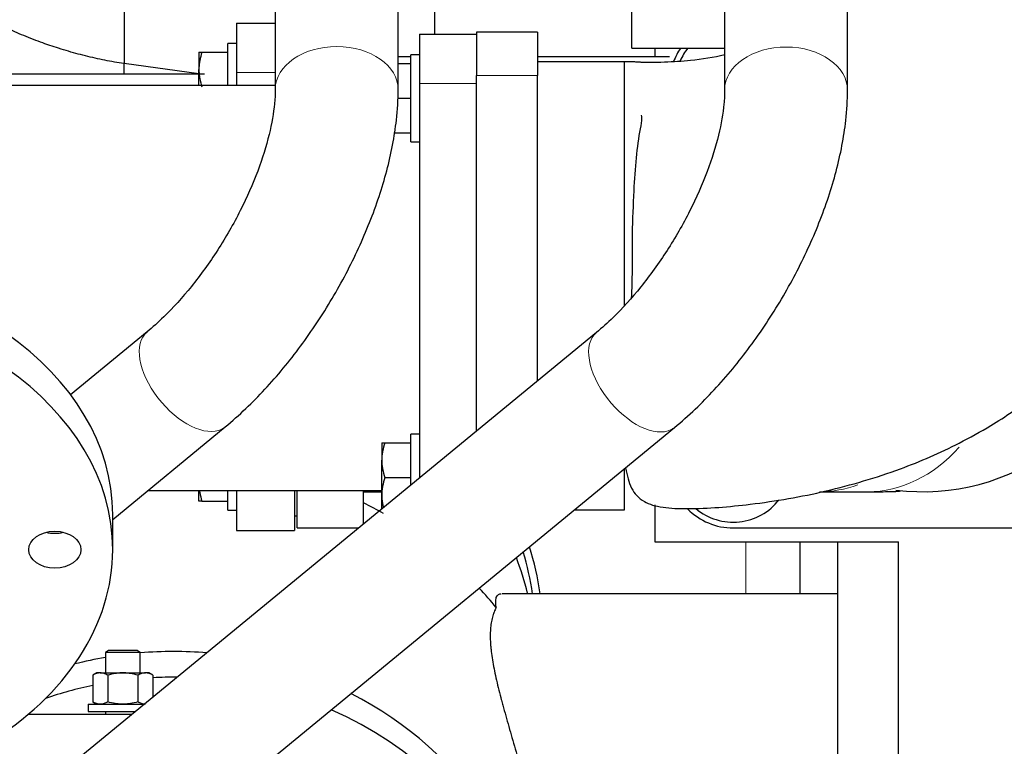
# Model space of a CAD drawing. Header units: inches. Extents: x 0 to 29700, y -16 to 21000.
# Tile 95 of 256: x 2394 to 2733, y 15903 to 16153. Entities that reach past the tile are written whole.
import ezdxf

# ---------------------------------------------------------------- set-up
doc = ezdxf.new("R2010")
doc.units = ezdxf.units.IN
doc.layers.add('1', color=7, linetype='Continuous', true_color=0xffffff)

msp = doc.modelspace()

# ---------------------------------------------------------------- linework, layer by layer
at = {"layer": '1', "color": 2, "linetype": 'Continuous', "lineweight": 25}
for p, q in [((2481.934, 16206.626), (2481.934, 16129.219)), ((2524.334, 16129.219), (2524.334, 16206.626)), ((2636.934, 16206.621), (2636.934, 16129.071)), ((2679.334, 16129.071), (2679.334, 16206.621)), ((2604.901, 16143.554), (2604.901, 16170.523)), ((2536.901, 16160.896), (2536.901, 16148.343)), ((2468.602, 16152.194), (2481.934, 16152.194)), ((2468.602, 16152.194), (2468.602, 16135.194)), ((2531.675, 16148.339), (2531.675, 16131.339)), ((2531.675, 16148.339), (2551.398, 16148.339)), ((2551.398, 16149.094), (2551.398, 16134.094)), ((2572.401, 16149.094), (2551.398, 16149.094)), ((2572.401, 16149.094), (2572.401, 16134.094)), ((2465.602, 16130.689), (2465.602, 16145.101)), ((2468.602, 16145.101), (2465.602, 16145.101)), ((2455.602, 16142.147), (2455.602, 16136.147)), ((2456.674, 16142.147), (2465.602, 16142.147)), ((2604.901, 16143.554), (2636.937, 16143.554)), ((2612.901, 16143.552), (2612.901, 16140.592)), ((2455.602, 16134.657), (2429.777, 16138.203)), ((2429.777, 16134.543), (2429.777, 16138.203)), ((2524.334, 16138.293), (2528.675, 16138.293)), ((2528.676, 16140.594), (2524.335, 16140.594)), ((2528.675, 16111.247), (2528.675, 16141.247)), ((2531.675, 16141.247), (2528.675, 16141.247)), ((2617.951, 16140.594), (2572.4, 16140.594)), ((2602.401, 16138.819), (2572.401, 16138.819)), ((2602.401, 16054.832), (2602.401, 16138.819)), ((2455.602, 16130.689), (2455.602, 16136.147)), ((2468.602, 16135.194), (2468.602, 16130.688)), ((2457.537, 16134.544), (2368.168, 16134.544)), ((2531.675, 16131.339), (2531.675, 15995.323)), ((2551.398, 16011.539), (2551.398, 16134.094)), ((2572.401, 16028.806), (2572.401, 16134.094)), ((2481.933, 16130.689), (2338.952, 16130.689)), ((2524.164, 16126.293), (2528.675, 16126.293)), ((2522.874, 16114.293), (2528.675, 16114.293)), ((2528.675, 16111.247), (2531.675, 16111.247)), ((2437.727, 16045.677), (2411.375, 16023.989)), ((2592.736, 16045.523), (2412.915, 15897.682)), ((2425.9, 15981.03), (2464.671, 16012.939)), ((2439.842, 15864.931), (2619.663, 16012.771)), ((2531.675, 16010.432), (2528.675, 16010.432)), ((2528.675, 15992.856), (2528.675, 16010.432)), ((2518.675, 16007.478), (2518.675, 16001.478)), ((2519.747, 16007.478), (2528.675, 16007.478)), ((2518.675, 15989.478), (2518.675, 16001.478)), ((2519.747, 15995.478), (2528.675, 15995.478)), ((2602.401, 15984.368), (2602.401, 15998.582)), ((2438.001, 15990.989), (2518.671, 15990.989)), ((2455.602, 15987.332), (2455.602, 15990.989)), ((2465.602, 15984.286), (2465.602, 15990.99)), ((2468.602, 15990.989), (2468.602, 15977.194)), ((2488.602, 15990.989), (2488.602, 15977.194)), ((2489.402, 15990.989), (2489.402, 15982.194)), ((2489.451, 15978.094), (2489.451, 15990.989)), ((2512.401, 15979.476), (2512.401, 15990.989)), ((2512.401, 15990.594), (2518.677, 15990.594)), ((2518.675, 15984.634), (2518.675, 15989.478)), ((2669.768, 15990.594), (2686.325, 15990.594)), ((2456.674, 15987.332), (2465.602, 15987.332)), ((2612.901, 15986.09), (2612.901, 15973.366)), ((2425.901, 15970.615), (2425.901, 15982.636)), ((2465.602, 15984.286), (2468.602, 15984.286)), ((2489.402, 15982.194), (2488.602, 15982.194)), ((2585.116, 15984.368), (2602.401, 15984.368)), ((2468.602, 15977.194), (2488.602, 15977.194)), ((2489.451, 15978.094), (2510.72, 15978.094)), ((2639.901, 15978.094), (2770.901, 15978.094)), ((2612.901, 15973.366), (2696.901, 15973.366)), ((2662.901, 15973.348), (2662.901, 15955.42)), ((2675.901, 15973.363), (2675.901, 15764.347)), ((2696.901, 15869.76), (2696.901, 15973.366)), ((2675.901, 15955.439), (2560.262, 15955.439)), ((2568.967, 15955.439), (2568.935, 15955.571)), ((2424.439, 15935.829), (2423.366, 15935.21)), ((2423.366, 15935.21), (2423.366, 15928.129)), ((2429.366, 15935.21), (2423.366, 15935.21)), ((2429.366, 15935.829), (2424.439, 15935.829)), ((2434.292, 15935.829), (2429.366, 15935.829)), ((2435.366, 15935.21), (2429.366, 15935.21)), ((2435.366, 15935.21), (2434.292, 15935.829)), ((2435.366, 15928.129), (2435.366, 15935.21)), ((2420.366, 15928.13), (2418.974, 15927.326)), ((2421.572, 15928.13), (2420.366, 15928.13)), ((2421.572, 15928.13), (2429.366, 15928.13)), ((2429.366, 15928.13), (2437.16, 15928.13)), ((2438.366, 15928.13), (2437.16, 15928.13)), ((2439.758, 15927.326), (2438.366, 15928.13)), ((2418.974, 15927.326), (2418.974, 15918.134)), ((2424.17, 15927.326), (2424.17, 15918.134)), ((2434.562, 15927.326), (2434.562, 15918.134)), ((2439.758, 15927.326), (2439.758, 15919.752)), ((2417.366, 15917.33), (2417.366, 15914.83)), ((2417.366, 15917.33), (2436.814, 15917.33)), ((2418.974, 15918.134), (2420.366, 15917.33)), ((2417.366, 15914.83), (2433.773, 15914.83)), ((2423.366, 15914.829), (2423.366, 15913.826)), ((2432.549, 15913.827), (2396.687, 15913.827))]:
    msp.add_line(p, q, dxfattribs=at)
at = {"layer": '1', "color": 110, "linetype": 'Continuous', "lineweight": 13}
for p, q in [((2468.602, 16135.194), (2481.934, 16135.194)), ((2531.675, 16131.339), (2551.398, 16131.339)), ((2572.401, 16134.094), (2551.398, 16134.094)), ((2464.671, 16012.939), (2464.672, 16012.94)), ((2619.663, 16012.771), (2619.663, 16012.772)), ((2644.242, 15973.361), (2644.242, 15955.43))]:
    msp.add_line(p, q, dxfattribs=at)
at = {"layer": '1', "color": 2, "linetype": 'Continuous', "lineweight": 25}
for centre, radius, start, end in [((2639.901, 16131.094), 22, 145.50187, 159.26063), ((2639.901, 16131.094), 20, 141.46243, 156.09184), ((2705.401, 16065.594), 75, 262.78912, 307.1639), ((2639.901, 16000.094), 20, 229.92095, 322.25744), ((2639.901, 16000.094), 22, 224.36578, 270)]:
    msp.add_arc(centre, radius, start, end, dxfattribs=at)
at = {"layer": '1', "color": 110, "linetype": 'Continuous', "lineweight": 13}
for centre, major_axis, ratio, start_param, end_param in [((2503.134, 16129.219), (21.2, 0), 0.701645, 0.0000002, 3.1343279), ((2658.134, 16129.071), (21.2, 0), 0.7009095, 0, 3.1343277), ((2451.199, 16029.308), (13.472, -16.369), 0.5451405, 3.1436065, 6.1616953), ((2606.199, 16029.147), (13.464, -16.376), 0.54569, 3.1436735, 6.1626459), ((2451.199, 16029.308), (13.472, -16.369), 0.5451405, 6.1616953, 6.2831853), ((2606.199, 16029.147), (13.464, -16.376), 0.54569, 6.1626459, 6.2831853), ((2686.325, 16065.594), (0, 75), 0.6941237, 3.1416507, 3.7922574), ((2669.768, 16065.594), (0, 75), 0.6941237, 3.1392764, 3.396591)]:
    msp.add_ellipse(centre, major_axis=major_axis, ratio=ratio, start_param=start_param, end_param=end_param, dxfattribs=at)
at = {"layer": '1', "color": 2, "linetype": 'Continuous', "lineweight": 25}
for centre, major_axis, ratio, start_param, end_param in [((2300.901, 15982.636), (125, 0), 0.7071068, 0, 1.5707963), ((2300.901, 15970.615), (125, 0), 0.7071068, 0, 1.5707963), ((2446.901, 15876.603), (138, 0), 0.9066446, 1.0183066, 1.0762629), ((2405.901, 15982.636), (9, 0), 0.7071068, 4.3775148, 5.0472631), ((2300.901, 15970.615), (125, 0), 0.7071068, 4.5615925, 6.2831853), ((2446.901, 15939.888), (-125, 0), 0.9066446, 3.2792337, 3.4091189), ((2446.901, 15940.414), (127.5, 0), 0.9025853, 0.130867, 0.2745948), ((2446.901, 15931.028), (-125, 0), 0.9066446, 3.3598352, 3.4730307), ((2446.901, 15876.603), (138, 0), 0.9066446, 0.6331812, 0.7018322), ((2446.901, 15822.179), (-125, 0), 0.9066446, 4.620695, 4.8047727), ((2446.901, 15822.179), (-125, 0), 0.9066446, 4.9017694, 4.9887522), ((2446.901, 15813.319), (-125, 0), 0.9066446, 4.7023764, 4.769528), ((2446.901, 15813.319), (-125, 0), 0.9066446, 4.9377014, 5.0736734), ((2446.901, 15822.179), (-125, 0), 0.9066446, 3.1415939, 4.2010961), ((2446.901, 15813.319), (-125, 0), 0.9066446, 1.3483336, 4.262848)]:
    msp.add_ellipse(centre, major_axis=major_axis, ratio=ratio, start_param=start_param, end_param=end_param, dxfattribs=at)
msp.add_ellipse((2405.901, 15970.615), major_axis=(9, 0), ratio=0.7071068, dxfattribs=at)
msp.add_open_spline([(2429.777, 16192.388), (2429.777, 16192.388), (2429.777, 16189.566), (2429.777, 16177.515), (2429.777, 16159.478), (2429.777, 16145.295), (2429.777, 16138.203)], degree=3, dxfattribs=at)
msp.add_rational_spline([(2429.777, 16138.203), (2401.214, 16142.625), (2354.154, 16170.554), (2338.508, 16190.364)], [1, 0.926776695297, 0.85781864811, 0.854050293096], degree=2, knots=[0, 0, 0, 0.5309265, 1, 1, 1], dxfattribs=at)
for points, knots in [([(2455.602, 16142.147), (2455.605, 16142.147), (2455.63, 16142.147), (2455.725, 16142.147), (2455.798, 16142.147), (2456.078, 16142.147), (2456.347, 16142.147), (2456.674, 16142.147)], [0, 0, 0, 0, 0.2407099, 0.2407099, 0.4938066, 0.4938066, 1, 1, 1, 1]), ([(2456.674, 16142.147), (2456.347, 16141.167), (2456.078, 16140.179), (2455.798, 16138.68), (2455.725, 16138.178), (2455.628, 16137.167), (2455.602, 16136.659), (2455.602, 16136.147)], [0, 0, 0, 0, 0.5, 0.5, 0.75, 0.75, 1, 1, 1, 1]), ([(2602.795, 15998.795), (2603.26, 15996.137), (2604.416, 15991.547), (2608.25, 15987.101), (2614.028, 15985.309), (2619.664, 15984.807), (2629.563, 15984.685), (2647.501, 15986.112), (2672.223, 15990.426), (2696.317, 15997.522), (2715.107, 16005.663), (2730.316, 16014.13), (2745.529, 16024.448), (2761.987, 16039.314), (2777.879, 16059.271), (2790.92, 16083.605), (2799.443, 16112.684), (2801.559, 16133.508), (2801.627, 16144.252)], [0, 0, 0, 0, 0.0427206, 0.0844501, 0.1179137, 0.1332284, 0.1485706, 0.2171174, 0.3011397, 0.3865324, 0.4575941, 0.4975003, 0.5535314, 0.6335118, 0.7099568, 0.7988713, 0.8987806, 1, 1, 1, 1]), ([(2636.981, 16141.188), (2633.176, 16140.317), (2626.305, 16139.238), (2617.585, 16138.657), (2612.097, 16138.567), (2609.197, 16138.605), (2607.921, 16138.65), (2607.425, 16138.671), (2607.359, 16138.674), (2607.353, 16138.674), (2607.351, 16138.674), (2607.35, 16138.674), (2607.351, 16138.674), (2607.351, 16138.674), (2607.352, 16138.674), (2607.357, 16138.674), (2607.364, 16138.674), (2607.369, 16138.674), (2607.37, 16138.674), (2607.371, 16138.674), (2607.371, 16138.675), (2607.37, 16138.675), (2607.365, 16138.675), (2607.35, 16138.677), (2607.299, 16138.682), (2607.065, 16138.702), (2606.377, 16138.757), (2604.768, 16138.808), (2603.353, 16138.829), (2602.401, 16138.819)], [0, 0, 0, 0, 0.3512717, 0.6092309, 0.7515512, 0.820217, 0.855467, 0.8611478, 0.8614705, 0.8616951, 0.8617759, 0.861811, 0.8618444, 0.8618778, 0.8619132, 0.8619956, 0.862433, 0.8625259, 0.8625658, 0.8626027, 0.8626396, 0.8626807, 0.862793, 0.8632214, 0.8640313, 0.8672269, 0.8830408, 0.9217949, 1, 1, 1, 1]), ([(2455.602, 16136.147), (2455.602, 16135.635), (2455.628, 16135.126), (2455.725, 16134.116), (2455.798, 16133.613), (2456.078, 16132.115), (2456.347, 16131.127), (2456.674, 16130.147)], [0, 0, 0, 0, 0.25, 0.25, 0.5, 0.5, 1, 1, 1, 1]), ([(2481.934, 16129.219), (2481.943, 16127.724), (2481.706, 16123.192), (2480.11, 16113.825), (2476.145, 16101.128), (2470.111, 16087.43), (2462.273, 16073.748), (2453.185, 16061.133), (2444.701, 16051.799), (2439.641, 16047.248), (2437.727, 16045.677)], [0, 0, 0, 0, 0.0721838, 0.2040879, 0.3409072, 0.4821787, 0.6259135, 0.7703187, 0.9132825, 1, 1, 1, 1]), ([(2464.671, 16012.939), (2467.087, 16014.932), (2473.954, 16021.017), (2484.846, 16032.757), (2496.564, 16048.597), (2506.688, 16065.706), (2514.885, 16083.498), (2520.841, 16101.436), (2523.803, 16116.742), (2524.322, 16125.79), (2524.334, 16129.219)], [0, 0, 0, 0, 0.0743944, 0.2149248, 0.3536359, 0.4914844, 0.6296186, 0.7689074, 0.9108508, 1, 1, 1, 1]), ([(2636.934, 16129.071), (2636.943, 16127.574), (2636.705, 16123.032), (2635.109, 16113.653), (2631.141, 16100.946), (2625.105, 16087.242), (2617.267, 16073.561), (2608.179, 16060.952), (2599.701, 16051.631), (2594.645, 16047.09), (2592.736, 16045.523)], [0, 0, 0, 0, 0.072188, 0.2041467, 0.3410063, 0.4823026, 0.6260504, 0.7704591, 0.9134145, 1, 1, 1, 1]), ([(2619.663, 16012.771), (2622.08, 16014.763), (2628.949, 16020.844), (2639.843, 16032.58), (2651.562, 16048.418), (2661.688, 16065.528), (2669.885, 16083.324), (2675.841, 16101.269), (2678.802, 16116.584), (2679.323, 16125.639), (2679.334, 16129.071)], [0, 0, 0, 0, 0.0744015, 0.2149327, 0.3536445, 0.4914905, 0.6296189, 0.7688955, 0.9108164, 1, 1, 1, 1]), ([(2608.201, 16120.483), (2608.26, 16120.135), (2608.404, 16118.645), (2606.72, 16111.007), (2605.672, 16097.833), (2604.935, 16079.696), (2605.095, 16067.022), (2604.842, 16059.691), (2604.745, 16057.485)], [0, 0, 0, 0, 0.0235271, 0.0986055, 0.4665833, 0.6876538, 0.9059658, 1, 1, 1, 1]), ([(2518.675, 16007.478), (2518.678, 16007.478), (2518.703, 16007.478), (2518.798, 16007.478), (2518.871, 16007.478), (2519.151, 16007.478), (2519.42, 16007.478), (2519.747, 16007.478)], [0, 0, 0, 0, 0.2407099, 0.2407099, 0.4938066, 0.4938066, 1, 1, 1, 1]), ([(2519.747, 16007.478), (2519.42, 16006.498), (2519.151, 16005.51), (2518.871, 16004.012), (2518.798, 16003.509), (2518.7, 16002.498), (2518.675, 16001.99), (2518.675, 16001.478)], [0, 0, 0, 0, 0.5, 0.5, 0.75, 0.75, 1, 1, 1, 1]), ([(2518.675, 16001.478), (2518.675, 16000.966), (2518.7, 16000.457), (2518.798, 15999.447), (2518.871, 15998.944), (2519.151, 15997.446), (2519.42, 15996.458), (2519.747, 15995.478)], [0, 0, 0, 0, 0.25, 0.25, 0.5, 0.5, 1, 1, 1, 1]), ([(2519.747, 15995.478), (2519.42, 15994.498), (2519.151, 15993.51), (2518.871, 15992.012), (2518.798, 15991.509), (2518.7, 15990.498), (2518.675, 15989.99), (2518.675, 15989.478)], [0, 0, 0, 0, 0.5, 0.5, 0.75, 0.75, 1, 1, 1, 1]), ([(2455.78, 15990.963), (2455.813, 15990.741), (2455.85, 15990.52), (2456.078, 15989.3), (2456.347, 15988.312), (2456.674, 15987.332)], [0, 0, 0, 0, 0.1809153, 0.1809153, 1, 1, 1, 1]), ([(2518.675, 15989.478), (2518.675, 15988.966), (2518.7, 15988.457), (2518.798, 15987.447), (2518.871, 15986.944), (2519.041, 15986.034), (2519.132, 15985.625), (2519.235, 15985.217)], [0, 0, 0, 0, 0.3542488, 0.3542488, 0.7084975, 0.7084975, 1, 1, 1, 1]), ([(2686.31, 15990.594), (2689.071, 15990.593), (2693.505, 15990.617), (2696.816, 15990.717), (2697.521, 15990.827), (2697.553, 15990.885)], [0, 0, 0, 0, 0.3643588, 0.7173574, 1, 1, 1, 1]), ([(2456.674, 15987.332), (2456.347, 15987.332), (2456.078, 15987.332), (2455.798, 15987.332), (2455.725, 15987.332), (2455.628, 15987.332), (2455.602, 15987.332), (2455.602, 15987.332)], [0, 0, 0, 0, 0.5018539, 0.5018539, 0.7527808, 0.7527808, 1, 1, 1, 1]), ([(2558.15, 15950.637), (2558.076, 15951.069), (2557.974, 15951.876), (2557.953, 15952.913), (2558.06, 15953.776), (2558.216, 15954.235), (2558.362, 15954.535), (2558.443, 15954.675), (2558.55, 15954.818), (2558.599, 15954.875), (2558.632, 15954.912), (2558.649, 15954.93), (2558.803, 15955.089), (2558.958, 15955.199), (2559.302, 15955.358), (2559.49, 15955.408), (2559.765, 15955.436), (2559.84, 15955.439), (2559.916, 15955.439)], [0, 0, 0, 0, 0.135888, 0.2717761, 0.4076641, 0.5435521, 0.5435521, 0.6114961, 0.6454681, 0.6624541, 0.6624541, 0.6794401, 0.6794401, 0.8153282, 0.8153282, 0.9512162, 0.9512162, 1, 1, 1, 1]), ([(2558.15, 15950.637), (2557.878, 15950.159), (2557.631, 15949.643), (2557.381, 15949.019), (2557.353, 15948.949), (2557.299, 15948.808), (2557.273, 15948.737), (2557.194, 15948.522), (2557.043, 15948.086), (2556.908, 15947.631), (2556.658, 15946.697), (2556.383, 15945.386), (2556.139, 15943.226), (2556.089, 15941.657), (2556.095, 15940.022), (2556.126, 15939.172), (2556.212, 15937.848), (2556.248, 15937.398), (2556.312, 15936.711), (2556.346, 15936.364), (2556.384, 15936.013), (2556.411, 15935.777), (2556.424, 15935.659), (2556.55, 15934.593), (2556.686, 15933.622), (2557.006, 15931.634), (2557.188, 15930.617), (2557.595, 15928.539), (2558.044, 15926.415), (2558.566, 15924.202), (2559.122, 15921.944), (2559.417, 15920.793), (2559.764, 15919.471), (2559.803, 15919.324), (2559.881, 15919.029), (2559.999, 15918.587), (2560.277, 15917.549), (2560.522, 15916.652), (2561.019, 15914.847), (2561.359, 15913.631), (2562.056, 15911.17), (2562.411, 15909.926), (2563.134, 15907.409), (2563.5, 15906.136), (2564.241, 15903.562), (2564.614, 15902.26), (2565.177, 15900.285), (2565.365, 15899.622), (2565.648, 15898.623), (2565.742, 15898.289), (2565.883, 15897.787), (2565.93, 15897.619), (2566.025, 15897.283), (2566.448, 15895.773), (2566.867, 15894.255), (2567.603, 15891.546), (2567.967, 15890.185), (2568.682, 15887.452), (2569.033, 15886.08), (2569.721, 15883.322), (2570.057, 15881.937), (2570.711, 15879.152), (2571.03, 15877.754), (2571.645, 15874.941), (2571.942, 15873.528), (2572.299, 15871.751), (2572.405, 15871.218), (2572.509, 15870.683), (2572.578, 15870.326), (2572.613, 15870.148), (2572.783, 15869.255), (2572.916, 15868.542), (2573.302, 15866.409), (2573.544, 15864.993), (2573.995, 15862.173), (2574.203, 15860.769), (2574.586, 15857.972), (2574.761, 15856.58), (2575.073, 15853.808), (2575.212, 15852.428), (2575.451, 15849.679), (2575.552, 15848.311), (2575.715, 15845.586), (2575.777, 15844.229), (2575.824, 15842.711), (2575.829, 15842.542), (2575.838, 15842.205), (2575.851, 15841.7), (2575.874, 15840.529), (2575.882, 15839.538), (2575.882, 15837.571), (2575.862, 15836.28), (2575.782, 15833.74), (2575.662, 15831.241), (2575.364, 15827.615), (2575.088, 15825.278), (2574.852, 15823.557), (2574.769, 15822.988), (2574.637, 15822.143), (2574.57, 15821.722), (2574.5, 15821.304), (2574.452, 15821.026), (2574.428, 15820.887), (2574.209, 15819.643), (2573.999, 15818.568), (2573.611, 15816.781), (2573.443, 15816.055), (2573.267, 15815.343)], [0, 0, 0, 0, 0.0258331, 0.0258331, 0.0290623, 0.0290623, 0.0322914, 0.0322914, 0.0387497, 0.0516662, 0.0516662, 0.0774994, 0.1033325, 0.1291656, 0.1291656, 0.1549987, 0.1549987, 0.1679153, 0.1679153, 0.1743735, 0.1776027, 0.1776027, 0.1808318, 0.1808318, 0.2066649, 0.2066649, 0.2324981, 0.2324981, 0.2583312, 0.2841643, 0.2841643, 0.3099974, 0.3099974, 0.3132266, 0.3132266, 0.3164557, 0.322914, 0.3358305, 0.3358305, 0.3616637, 0.3616637, 0.3874968, 0.3874968, 0.4133299, 0.4133299, 0.439163, 0.439163, 0.4520796, 0.4520796, 0.4585378, 0.4585378, 0.461767, 0.461767, 0.4649961, 0.4908292, 0.4908292, 0.5166624, 0.5166624, 0.5424955, 0.5424955, 0.5683286, 0.5683286, 0.5941617, 0.5941617, 0.6199948, 0.6199948, 0.6264531, 0.6296823, 0.6296823, 0.6329114, 0.6329114, 0.645828, 0.645828, 0.6716611, 0.6716611, 0.6974942, 0.6974942, 0.7233273, 0.7233273, 0.7491604, 0.7491604, 0.7749935, 0.7749935, 0.8008267, 0.8008267, 0.8040558, 0.8040558, 0.8072849, 0.8137432, 0.8266598, 0.8266598, 0.8524929, 0.8524929, 0.878326, 0.9041591, 0.9299923, 0.9299923, 0.9429088, 0.9429088, 0.9493671, 0.9525962, 0.9525962, 0.9558254, 0.9558254, 0.9816585, 0.9816585, 1, 1, 1, 1]), ([(2421.572, 15928.13), (2421.35, 15928.13), (2421.13, 15928.111), (2420.692, 15928.038), (2420.475, 15927.983), (2419.826, 15927.773), (2419.398, 15927.571), (2418.974, 15927.326)], [0, 0, 0, 0, 0.25, 0.25, 0.5, 0.5, 1, 1, 1, 1]), ([(2424.17, 15927.326), (2423.745, 15927.571), (2423.318, 15927.773), (2422.669, 15927.983), (2422.451, 15928.038), (2422.014, 15928.111), (2421.793, 15928.13), (2421.572, 15928.13)], [0, 0, 0, 0, 0.5, 0.5, 0.75, 0.75, 1, 1, 1, 1]), ([(2429.366, 15928.13), (2428.923, 15928.13), (2428.482, 15928.111), (2427.607, 15928.038), (2427.172, 15927.983), (2425.874, 15927.773), (2425.019, 15927.571), (2424.17, 15927.326)], [0, 0, 0, 0, 0.25, 0.25, 0.5, 0.5, 1, 1, 1, 1]), ([(2434.562, 15927.326), (2433.713, 15927.571), (2432.858, 15927.773), (2431.56, 15927.983), (2431.125, 15928.038), (2430.25, 15928.111), (2429.809, 15928.13), (2429.366, 15928.13)], [0, 0, 0, 0, 0.5, 0.5, 0.75, 0.75, 1, 1, 1, 1]), ([(2437.16, 15928.13), (2436.939, 15928.13), (2436.718, 15928.111), (2436.281, 15928.038), (2436.063, 15927.983), (2435.414, 15927.773), (2434.987, 15927.571), (2434.562, 15927.326)], [0, 0, 0, 0, 0.25, 0.25, 0.5, 0.5, 1, 1, 1, 1]), ([(2439.758, 15927.326), (2439.334, 15927.571), (2438.906, 15927.773), (2438.257, 15927.983), (2438.04, 15928.038), (2437.602, 15928.111), (2437.382, 15928.13), (2437.16, 15928.13)], [0, 0, 0, 0, 0.5, 0.5, 0.75, 0.75, 1, 1, 1, 1]), ([(2421.572, 15917.33), (2421.35, 15917.33), (2421.13, 15917.349), (2420.692, 15917.423), (2420.475, 15917.477), (2419.826, 15917.687), (2419.398, 15917.889), (2418.974, 15918.134)], [0, 0, 0, 0, 0.25, 0.25, 0.5, 0.5, 1, 1, 1, 1]), ([(2424.17, 15918.134), (2423.745, 15917.889), (2423.318, 15917.687), (2422.669, 15917.477), (2422.451, 15917.423), (2422.014, 15917.349), (2421.793, 15917.33), (2421.572, 15917.33)], [0, 0, 0, 0, 0.5, 0.5, 0.75, 0.75, 1, 1, 1, 1]), ([(2429.366, 15917.33), (2428.923, 15917.33), (2428.482, 15917.349), (2427.607, 15917.423), (2427.172, 15917.477), (2425.874, 15917.687), (2425.019, 15917.889), (2424.17, 15918.134)], [0, 0, 0, 0, 0.25, 0.25, 0.5, 0.5, 1, 1, 1, 1]), ([(2434.562, 15918.134), (2433.713, 15917.889), (2432.858, 15917.687), (2431.56, 15917.477), (2431.125, 15917.423), (2430.25, 15917.349), (2429.809, 15917.33), (2429.366, 15917.33)], [0, 0, 0, 0, 0.5, 0.5, 0.75, 0.75, 1, 1, 1, 1]), ([(2437.16, 15917.33), (2436.939, 15917.33), (2436.718, 15917.349), (2436.281, 15917.423), (2436.063, 15917.477), (2435.414, 15917.687), (2434.987, 15917.889), (2434.562, 15918.134)], [0, 0, 0, 0, 0.25, 0.25, 0.5, 0.5, 1, 1, 1, 1])]:
    msp.add_open_spline(points, degree=3, knots=knots, dxfattribs=at)

doc.saveas('drawing.dxf')
